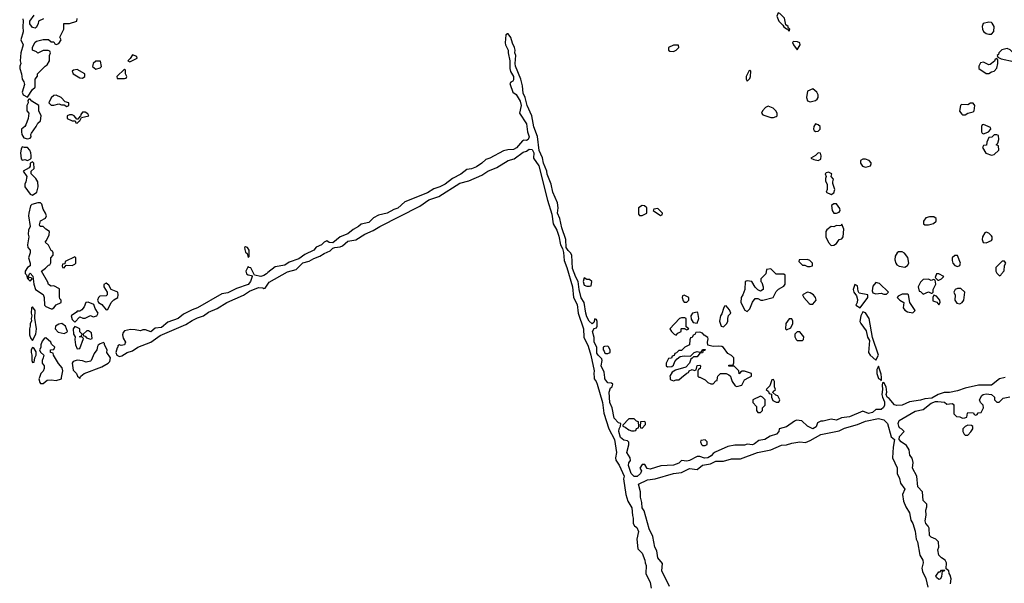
# Model space of a CAD drawing. Header units: inches. Extents: x 2701323 to 2964515, y 494916 to 722124.
# Tile 70 of 256: x 2761671 to 2769167, y 638435 to 642722. Entities that reach past the tile are written whole.
import ezdxf

# ---------------------------------------------------------------- set-up
doc = ezdxf.new("R2010")
doc.units = ezdxf.units.IN
doc.header["$MEASUREMENT"] = 0
doc.layers.add('C7663', color=7, linetype='Continuous')
doc.layers.add('C7664', color=7, linetype='Continuous')

msp = doc.modelspace()

# ---------------------------------------------------------------- linework, layer by layer
at = {"layer": 'C7663', "color": 2, "elevation": 2}
for points in [[(2761821.5, 640000), (2761818, 639990), (2761823.6, 639963.6), (2761830, 639954), (2761850, 639954), (2761880.4, 639979.6), (2761910, 639982), (2761950, 639978), (2761988.7, 639991.3), (2761990.2, 640000)], [(2762123.7, 640000), (2762130, 639994), (2762133, 640000)], [(2766044.4, 640000), (2766045.3, 639990), (2766059.5, 639970), (2766066.7, 639950), (2766108.5, 639810), (2766119.5, 639730), (2766157, 639610), (2766198.9, 639530), (2766214.9, 639430), (2766208, 639390), (2766210.4, 639370.4), (2766234.4, 639334.4), (2766272.4, 639250), (2766268, 639230), (2766285.5, 639110), (2766300.9, 639060.9), (2766332.4, 639010), (2766337.1, 638950), (2766343, 638930), (2766341, 638890), (2766352.4, 638872.4), (2766370, 638859.1), (2766382, 638830), (2766370.5, 638770), (2766378, 638698), (2766410, 638664.7), (2766430, 638612), (2766432.4, 638590), (2766440.5, 638570), (2766439.1, 638510), (2766470, 638442), (2766478, 638398)], [(2769172.8, 640000), (2769130, 639989.4), (2769070, 639940.9), (2768970, 639940.9), (2768870, 639919.5), (2768810, 639899.5), (2768750, 639887.3), (2768710, 639887), (2768664.7, 639870), (2768616.8, 639843.2), (2768562.8, 639837.2), (2768530, 639827), (2768445.8, 639814.2), (2768390, 639789.3), (2768350, 639786.6), (2768332, 639792), (2768290, 639841.2), (2768275.3, 639850), (2768268.7, 639870), (2768272.7, 639890), (2768268.7, 639930), (2768250, 639962), (2768241, 639959), (2768236.9, 639943.1), (2768241, 639910), (2768236, 639870), (2768238.8, 639850), (2768254.9, 639814.9), (2768255.3, 639790), (2768247.2, 639772.8), (2768230, 639757), (2768190, 639756), (2768164.9, 639735.1), (2768133.4, 639726.6), (2768090, 639745.2), (2767990, 639701.2), (2767926.8, 639693.2), (2767890, 639675.3), (2767850, 639684), (2767789, 639669), (2767771, 639669), (2767745.4, 639654.6), (2767735.2, 639624.8), (2767710, 639609.2), (2767668, 639630), (2767626, 639670), (2767585.2, 639674.8), (2767570, 639669), (2767510, 639625.2), (2767454, 639610), (2767452, 639590), (2767434, 639570), (2767385.8, 639554.2), (2767344.7, 639530), (2767299.1, 639520.9), (2767265.2, 639494.8), (2767250, 639489.3), (2767210, 639493.2), (2767190, 639486.6), (2767115.3, 639484.7), (2767063.6, 639476.4), (2766966.8, 639433.2), (2766950, 639422), (2766936.3, 639403.7), (2766910, 639388.7), (2766885.6, 639385.6), (2766850, 639399), (2766830, 639399), (2766770, 639369.2), (2766750, 639365.2), (2766710, 639368.7), (2766690, 639349), (2766650, 639334), (2766551.6, 639328.4), (2766470, 639302), (2766448.9, 639308.9), (2766430, 639338), (2766410, 639338), (2766392, 639310), (2766404.7, 639290), (2766398, 639270), (2766372.8, 639247.2), (2766350, 639247), (2766325.6, 639270), (2766307.3, 639330), (2766310, 639352), (2766322, 639370), (2766318, 639390), (2766293.2, 639430), (2766309.2, 639489.2), (2766309.1, 639509.1), (2766299.3, 639519.3), (2766270, 639523.6), (2766244.9, 639544.9), (2766233.6, 639590), (2766235.1, 639610), (2766245.2, 639630), (2766248, 639650), (2766230, 639654.5), (2766198.3, 639690), (2766181, 639770), (2766165.1, 639810), (2766158.7, 639890), (2766170, 639921), (2766182, 639930), (2766186, 639950), (2766176.4, 639956.4), (2766150, 639960.9), (2766126, 639990), (2766125.2, 640000)], [(2766623.1, 640000), (2766624.7, 639984.7), (2766650, 639974), (2766670, 639982), (2766690, 639982), (2766710.8, 640000)], [(2766854, 640000), (2766890, 639982), (2766910, 639962), (2766932.7, 639952.7), (2766950, 639952), (2766970, 639974), (2766982, 639978), (2766984.8, 640000)], [(2767085.5, 640000), (2767096, 639970), (2767118, 639938), (2767130, 639931.3), (2767170, 639942), (2767190, 639982), (2767223.4, 640000)], [(2768207.1, 640000), (2768210, 639992), (2768224.7, 639984.7), (2768230, 639974), (2768233.2, 639986.8), (2768232.1, 640000)], [(2768758, 638430), (2768762, 638470), (2768756.4, 638496.4), (2768748, 638510), (2768746, 638530), (2768726, 638546), (2768728, 638590), (2768718, 638610), (2768690, 638628), (2768669.3, 638650), (2768661.2, 638690), (2768668, 638710), (2768666, 638750), (2768646, 638770), (2768610, 638786), (2768598, 638798), (2768594.6, 638854.6), (2768588.7, 638870), (2768569.5, 638889.5), (2768565.2, 638910), (2768573.6, 638953.6), (2768569.2, 638990.8), (2768576.4, 639016.4), (2768576.4, 639036.4), (2768550, 639066), (2768545.2, 639130), (2768509, 639170), (2768501.2, 639250), (2768469.2, 639310), (2768472.9, 639352.9), (2768465.6, 639385.6), (2768449, 639410), (2768442, 639450), (2768423.1, 639483.1), (2768382, 639510), (2768368, 639530), (2768370, 639552), (2768406, 639590), (2768388.4, 639608.4), (2768370, 639618), (2768364, 639630), (2768359, 639650), (2768367.5, 639672.5), (2768490, 639744.7), (2768550, 639756), (2768610, 639804), (2768643.2, 639816.8), (2768661.5, 639818.5), (2768712.7, 639812.7), (2768730, 639798), (2768770, 639802), (2768776.9, 639796.9), (2768782, 639790), (2768783.6, 639723.6), (2768803.6, 639703.6), (2768830, 639702), (2768850, 639692), (2768867.3, 639692.7), (2768882, 639698), (2768886, 639730), (2768890, 639734), (2768931.6, 639731.6), (2768938, 639718), (2768950, 639714), (2768962, 639718), (2768968.4, 639731.6), (2768990, 639734), (2769008, 639770), (2769006, 639790), (2768986, 639810), (2768978, 639830), (2768996.4, 639863.6), (2769006, 639870), (2769030, 639876), (2769070.7, 639870.7), (2769092, 639850), (2769092, 639830), (2769110, 639812), (2769127.3, 639812.7), (2769158, 639842), (2769210, 639854)], [(2766617.2, 638410), (2766560.9, 638530), (2766564.7, 638584.7), (2766530, 638628.7), (2766520.9, 638680.9), (2766507.3, 638710), (2766492.3, 638790), (2766463.6, 638850), (2766425.4, 638985.4), (2766409.6, 639010), (2766407.3, 639050), (2766397, 639090), (2766398.4, 639130), (2766382, 639190), (2766450, 639222), (2766510, 639230.7), (2766650, 639270.8), (2766710, 639278.8), (2766770, 639307.3), (2766830, 639300.7), (2766870, 639334), (2766930, 639342.8), (2766970, 639362.8), (2767030, 639364), (2767090, 639382.8), (2767158, 639382), (2767289.5, 639430.5), (2767390, 639450.6), (2767470, 639485.5), (2767510, 639487.7), (2767550, 639500.5), (2767610, 639510.6), (2767654.2, 639505.8), (2767690, 639520.7), (2767770, 639567.3), (2767910, 639595.5), (2767950, 639616.3), (2768050, 639642), (2768110, 639668.2), (2768210, 639687.7), (2768250, 639677.3), (2768277.3, 639650), (2768306.8, 639550), (2768332, 639530), (2768322, 639470), (2768316.3, 639390), (2768352.8, 639312.8), (2768350.8, 639270), (2768370, 639232), (2768375.9, 639195.9), (2768410.5, 639150.5), (2768393.4, 639110), (2768399.8, 639059.8), (2768416.7, 639016.7), (2768444.9, 638970), (2768456.4, 638916.4), (2768470.3, 638890.3), (2768490, 638832), (2768497.3, 638770), (2768506.8, 638750), (2768524.9, 638650), (2768547.7, 638610), (2768550.4, 638590), (2768539.1, 638550), (2768544.9, 638524.9), (2768570, 638472), (2768585.8, 638405.8)]]:
    msp.add_lwpolyline(points, dxfattribs=at)
for points in [[(2767410, 639986), (2767398, 639982), (2767382, 639938), (2767354, 639910), (2767372.7, 639892.7), (2767378, 639878), (2767394, 639874), (2767394, 639850), (2767404.7, 639824.7), (2767430, 639814), (2767450, 639814), (2767458, 639830), (2767442, 639862), (2767427.3, 639867.3), (2767406, 639886), (2767407.3, 639892.7), (2767426, 639910), (2767418, 639930), (2767418, 639970)], [(2767310, 639858), (2767254, 639830), (2767254, 639810), (2767279.6, 639779.6), (2767282, 639750), (2767290, 639734), (2767310, 639734), (2767326, 639750), (2767326, 639770), (2767346, 639790), (2767348, 639810), (2767346, 639830), (2767326, 639850)], [(2766350, 639686), (2766310, 639686), (2766262, 639638), (2766262, 639630), (2766282, 639622), (2766310, 639602), (2766330, 639594), (2766350, 639594), (2766362, 639598), (2766367.3, 639612.7), (2766382, 639618), (2766386, 639630), (2766382, 639662), (2766367.3, 639667.3)], [(2766430, 639666), (2766398, 639662), (2766394, 639630), (2766398, 639618), (2766410, 639614), (2766436.4, 639643.6), (2766436.4, 639656.4)], [(2768890, 639638), (2768870, 639628), (2768852, 639610), (2768852, 639590), (2768862, 639570), (2768870, 639562), (2768890, 639562), (2768913.6, 639586.4), (2768928, 639610), (2768927.3, 639627.3), (2768916.4, 639636.4)], [(2766890, 639526), (2766858, 639522), (2766854, 639510), (2766862, 639490), (2766870, 639482), (2766890, 639482), (2766906, 639490), (2766906, 639510)], [(2768670, 638464), (2768650, 638478), (2768646.6, 638490), (2768650, 638498), (2768670, 638522), (2768678, 638522), (2768690, 638534), (2768714, 638534), (2768706, 638526), (2768694, 638526), (2768690, 638486), (2768682, 638470)]]:
    msp.add_lwpolyline(points, close=True, dxfattribs=at)
at = {"layer": 'C7664', "color": 2, "elevation": 2}
for points in [[(2761694, 642730), (2761697.3, 642710), (2761694, 642670), (2761697.3, 642630), (2761681, 642570), (2761697.3, 642530), (2761679.1, 642470), (2761676, 642410), (2761681, 642390), (2761671.3, 642370), (2761671.3, 642350), (2761684.7, 642310), (2761690.8, 642270), (2761702.8, 642250), (2761707.3, 642230), (2761691, 642170), (2761698, 642150), (2761730, 642132), (2761770, 642192), (2761788, 642210), (2761788.9, 642271.1), (2761807.3, 642292.7), (2761808, 642310), (2761866, 642370), (2761880.4, 642379.6), (2761898, 642410), (2761898, 642450), (2761906, 642470), (2761902, 642482), (2761887.3, 642487.3), (2761850, 642488), (2761810, 642468), (2761799, 642479), (2761768.7, 642490), (2761770, 642514), (2761788.4, 642551.6), (2761800.4, 642559.6), (2761850, 642571.3), (2761890, 642572), (2761910, 642554), (2761930, 642554), (2761938, 642538), (2761950, 642534), (2761970, 642542), (2761986, 642570), (2761978, 642590), (2762008, 642650), (2762007.3, 642692.7), (2762050, 642694), (2762106, 642710), (2762108.4, 642731.6)], [(2761851.6, 642728.4), (2761814, 642710), (2761812, 642690), (2761796.9, 642663.1), (2761790, 642658), (2761770, 642662), (2761748, 642690), (2761748, 642710), (2761782, 642758)], [(2766125.2, 640000), (2766122, 640042), (2766098.4, 640090), (2766106.6, 640130), (2766102.7, 640142.7), (2766075.1, 640170), (2766066.3, 640186.3), (2766064.5, 640230), (2766045.6, 640270), (2766045.1, 640305.1), (2766033.2, 640350), (2766046, 640374), (2766062, 640378), (2766068, 640390), (2766067.3, 640427.3), (2766062, 640442), (2766050, 640446), (2766042, 640418), (2766030, 640409), (2766006.6, 640430), (2765990, 640462), (2765981.6, 640490), (2765969.4, 640570), (2765946.3, 640606.3), (2765929.6, 640670), (2765923.7, 640730), (2765904.9, 640764.9), (2765880.7, 640830), (2765874, 640930), (2765864.5, 640950), (2765846.3, 640966.3), (2765831.6, 640990), (2765829.5, 641050), (2765799.1, 641139.1), (2765784.5, 641210), (2765765.1, 641250), (2765769.6, 641290), (2765766.6, 641330), (2765729.4, 641410), (2765717.2, 641470), (2765686.3, 641546.3), (2765683.7, 641570), (2765659.7, 641630), (2765651.5, 641671.5), (2765626.2, 641726.2), (2765613.3, 641833.3), (2765586.5, 641906.5), (2765569.6, 641990), (2765535.1, 642070), (2765520.7, 642130), (2765504.2, 642164.2), (2765498.3, 642218.3), (2765486.6, 642270), (2765447, 642370), (2765443.7, 642390), (2765449.3, 642450), (2765440.9, 642470), (2765442.7, 642490), (2765438, 642510), (2765422.9, 642542.9), (2765410, 642588), (2765390, 642615.3), (2765384.7, 642615.3), (2765372, 642608), (2765367.5, 642547.5), (2765370.8, 642530), (2765390.8, 642490), (2765390.7, 642469.3), (2765402.4, 642410), (2765403, 642350), (2765407.5, 642327.5), (2765431.3, 642290), (2765430, 642266), (2765424.7, 642255.3), (2765410, 642246), (2765403.6, 642236.4), (2765404.7, 642230), (2765424.7, 642170), (2765452, 642152), (2765481.4, 642101.4), (2765488.7, 642070), (2765477.3, 642010), (2765530.7, 641930), (2765538.4, 641870), (2765550.4, 641830), (2765542.8, 641810), (2765530, 641803.6), (2765510, 641806), (2765498.8, 641801.2), (2765452.5, 641747.5), (2765430, 641735.1), (2765387.5, 641732.5), (2765355.3, 641724.7), (2765250, 641668), (2765221.4, 641658.6), (2765190.6, 641630), (2765150, 641602.4), (2765110, 641587.8), (2765076.7, 641583.3), (2765030, 641547.3), (2764966, 641514), (2764910, 641471.5), (2764870, 641451.6), (2764824.2, 641435.8), (2764775.6, 641404.4), (2764604.4, 641335.6), (2764551.4, 641288.6), (2764520.5, 641279.5), (2764470, 641251.6), (2764403.7, 641236.3), (2764364.9, 641215.1), (2764330, 641180.7), (2764270, 641167), (2764251.3, 641148.7), (2764210, 641127.3), (2764170, 641094), (2764110, 641069.6), (2764054.2, 641025.8), (2764027.9, 641027.9), (2764010, 641039), (2763990, 641029.3), (2763970.3, 641009.7), (2763928.2, 640991.8), (2763910, 640969.6), (2763842.7, 640937.2), (2763797.5, 640902.5), (2763721.7, 640878.3), (2763690, 640856.2), (2763617.1, 640842.9), (2763559.9, 640800.1), (2763551.3, 640788.7), (2763530, 640776.2), (2763508.4, 640768.4), (2763458, 640778), (2763430, 640835.3), (2763418, 640838), (2763410, 640846), (2763392, 640810), (2763398, 640790), (2763410, 640781), (2763436.9, 640776.9), (2763442, 640770), (2763428.2, 640730), (2763411.3, 640708.7), (2763321.4, 640678.6), (2763256.2, 640643.8), (2763210, 640638), (2763026, 640530), (2762984.9, 640515.1), (2762918.8, 640481.2), (2762878.8, 640450), (2762799.5, 640420.5), (2762750, 640380.7), (2762703, 640377), (2762670, 640347.6), (2762630, 640363.7), (2762610, 640362.7), (2762590, 640355.3), (2762550, 640364), (2762515.3, 640364.7), (2762470, 640355.3), (2762458, 640342), (2762454, 640326), (2762459.3, 640299.3), (2762477.3, 640270), (2762470, 640249.4), (2762443.2, 640243.2), (2762431.6, 640248.4), (2762418, 640242), (2762418, 640230), (2762413.4, 640226.6), (2762403, 640190), (2762410.6, 640170), (2762430, 640159.5), (2762450, 640165.3), (2762488.5, 640191.6), (2762530, 640204.2), (2762570, 640230.3), (2762670, 640268.5), (2762741.2, 640318.8), (2762937.1, 640402.9), (2762984.9, 640435.1), (2763025, 640455), (2763070, 640470.3), (2763110, 640498), (2763175.3, 640524.7), (2763248.1, 640571.9), (2763374.3, 640625.7), (2763421.8, 640658.2), (2763490, 640684.9), (2763522.8, 640682.8), (2763530, 640678), (2763539, 640681), (2763570, 640724.9), (2763710, 640803.7), (2763777.3, 640822.8), (2763828.2, 640871.8), (2763874.6, 640885.4), (2763910, 640905.3), (2763957, 640923), (2763990, 640944.9), (2764035.5, 640964.5), (2764055.3, 640984.7), (2764069.5, 640990.5), (2764110, 640994), (2764130, 641002.4), (2764170, 641036.4), (2764230, 641047.7), (2764299.3, 641090), (2764362, 641118), (2764412.7, 641150), (2764716.8, 641303.2), (2764787.3, 641352.8), (2764861.4, 641378.6), (2765021.4, 641478.6), (2765090, 641496.5), (2765190, 641540.4), (2765236, 641570), (2765303.3, 641596.7), (2765389.8, 641650.2), (2765435.8, 641664.2), (2765505.2, 641714.8), (2765530, 641722), (2765550, 641736.4), (2765574, 641734), (2765585.5, 641710), (2765584, 641670), (2765623.7, 641610), (2765688.5, 641348.5), (2765721.7, 641241.7), (2765732.4, 641170), (2765760.6, 641120.6), (2765776.1, 641076.1), (2765788.8, 641010), (2765802.8, 640982.8), (2765810.5, 640950.5), (2765815.8, 640890), (2765837.4, 640837.4), (2765878.7, 640690), (2765886.4, 640610), (2765914.7, 640554.7), (2765922.6, 640490), (2765962.7, 640370), (2765967.1, 640307.1), (2765998.5, 640238.5), (2766018.7, 640170), (2766045.7, 640050), (2766041.7, 640030), (2766044.4, 640000)], [(2767223.4, 640000), (2767242, 640010), (2767242, 640030), (2767190, 640048.7), (2767172, 640048), (2767158, 640042), (2767150, 640028), (2767146, 640050), (2767110, 640086), (2767070, 640086), (2767070, 640094), (2767102, 640098), (2767108, 640112), (2767108, 640150), (2767090, 640168), (2767063.1, 640183.1), (2767029.1, 640229.1), (2767016.5, 640236.5), (2766990, 640239.3), (2766950, 640235.1), (2766910, 640246), (2766908.4, 640268.4), (2766913.6, 640293.6), (2766910, 640306), (2766883.1, 640323.1), (2766870, 640338), (2766850, 640346), (2766818, 640342), (2766812, 640328), (2766798, 640322), (2766790, 640306), (2766778, 640302), (2766772.7, 640287.3), (2766771.1, 640248.9), (2766734, 640230), (2766710, 640206), (2766690, 640206), (2766672.7, 640187.3), (2766658, 640182), (2766652.7, 640167.3), (2766638, 640162), (2766632.7, 640147.3), (2766610, 640146), (2766594, 640110), (2766594, 640090), (2766602, 640082), (2766636.4, 640083.6), (2766650, 640094), (2766658, 640122), (2766676.4, 640143.6), (2766700.4, 640159.6), (2766730, 640164.7), (2766778, 640162), (2766806, 640190), (2766830, 640198), (2766850, 640194), (2766862, 640198), (2766870, 640214), (2766890, 640214), (2766892, 640210), (2766886, 640206), (2766874, 640206), (2766870, 640188), (2766850, 640186), (2766830, 640158), (2766802, 640158), (2766790, 640148), (2766781, 640139), (2766771.1, 640108.9), (2766742, 640078), (2766663.6, 640056.4), (2766639.6, 640040.4), (2766622, 640010), (2766623.1, 640000)], [(2761990.2, 640000), (2761999, 640050), (2761993.6, 640073.6), (2761966, 640106), (2761928, 640170), (2761926, 640186), (2761906, 640190), (2761906, 640210), (2761930, 640214), (2761938, 640230), (2761914.6, 640254.6), (2761908.7, 640270), (2761870, 640302), (2761861, 640299), (2761842, 640278), (2761832, 640250), (2761831.6, 640228.4), (2761822, 640210), (2761830, 640194), (2761854, 640170), (2761851.1, 640148.9), (2761842, 640130), (2761842, 640110), (2761858, 640090), (2761858, 640070), (2761851, 640049), (2761832, 640030), (2761821.5, 640000)], [(2762133, 640000), (2762138, 640010), (2762162, 640030), (2762297.5, 640082.5), (2762346, 640110), (2762358, 640122), (2762362.9, 640150), (2762335.3, 640190), (2762338, 640210), (2762318, 640250), (2762318, 640258), (2762310, 640266), (2762283.6, 640256.4), (2762270, 640246), (2762263.6, 640236.4), (2762258, 640210), (2762238, 640182), (2762216.4, 640130), (2762210, 640124.2), (2762178, 640118), (2762150, 640127.8), (2762110, 640133.2), (2762078.8, 640121.2), (2762070.8, 640110), (2762077.5, 640057.5), (2762104.7, 640030), (2762111.6, 640011.6), (2762123.7, 640000)], [(2766710.8, 640000), (2766750, 640034), (2766762, 640038), (2766768, 640052), (2766790, 640062), (2766810, 640054), (2766822, 640058), (2766828.9, 640091.1), (2766850, 640094), (2766854, 640090), (2766852, 640070), (2766838, 640062), (2766834, 640050), (2766834, 640010), (2766842, 640002), (2766850, 640002), (2766854, 640000)], [(2766984.8, 640000), (2766986, 640010), (2767006, 640030), (2767050, 640032), (2767070, 640022), (2767082, 640010), (2767085.5, 640000)], [(2768232.1, 640000), (2768230, 640026), (2768210, 640086), (2768198, 640062), (2768196, 640030), (2768207.1, 640000)]]:
    msp.add_lwpolyline(points, dxfattribs=at)
for points in [[(2767445.4, 642774.6), (2767436, 642750), (2767450, 642712), (2767481, 642681), (2767487.9, 642667.9), (2767510, 642652), (2767514, 642654), (2767530, 642634), (2767535.3, 642650), (2767522, 642662), (2767522, 642670), (2767504, 642684), (2767493.2, 642733.2), (2767458, 642770)], [(2769050, 642704), (2769006, 642694), (2768998, 642670), (2769001, 642650), (2769010, 642632), (2769030, 642618), (2769050, 642611.3), (2769070, 642612), (2769088.7, 642631.3), (2769089, 642670), (2769076, 642696), (2769070, 642702)], [(2766650, 642529), (2766611.3, 642510), (2766612, 642490), (2766622, 642482), (2766650, 642481), (2766670, 642491.3), (2766688.7, 642510), (2766687.3, 642527.3)], [(2767563.6, 642556.4), (2767554, 642550), (2767562, 642530), (2767590, 642492), (2767614, 642530), (2767610, 642546), (2767593.6, 642553.6)], [(2769190, 642504), (2769147.7, 642492.3), (2769124.7, 642470), (2769122, 642458), (2769114, 642450), (2769118, 642438), (2769144.7, 642424.7), (2769236.4, 642403.6), (2769290, 642402), (2769306, 642410), (2769286, 642430), (2769262, 642442), (2769213.2, 642493.2)], [(2762530, 642455.3), (2762512.7, 642427.3), (2762494, 642410), (2762510, 642402), (2762566, 642430), (2762562, 642442)], [(2769110, 642426), (2769098, 642422), (2769092.7, 642407.3), (2769059.6, 642380.4), (2769050, 642378), (2769010, 642398), (2768985.4, 642394.6), (2768974, 642370), (2768974, 642350), (2769030, 642312), (2769050, 642312), (2769070, 642326), (2769090, 642332), (2769110, 642354), (2769118, 642390), (2769118, 642418)], [(2762110, 642344), (2762081, 642339), (2762072, 642330), (2762078, 642310), (2762130, 642281), (2762150, 642278), (2762168, 642290), (2762168, 642310)], [(2762250, 642408), (2762231.1, 642388.9), (2762226, 642366), (2762250, 642346), (2762283.1, 642356.9), (2762294, 642366), (2762286, 642406)], [(2762470, 642346), (2762412, 642290), (2762414, 642274), (2762470, 642274), (2762482, 642278), (2762486, 642290), (2762478, 642310), (2762478, 642338)], [(2767230, 642335.3), (2767222, 642330), (2767202, 642290), (2767202, 642270), (2767210, 642254), (2767230, 642274), (2767234, 642290), (2767238, 642330)], [(2767710, 642197.2), (2767670, 642178), (2767662, 642130), (2767670, 642104.7), (2767690, 642097.3), (2767730, 642107.3), (2767743.2, 642116.8), (2767749.3, 642130), (2767749.3, 642150), (2767741.2, 642170)], [(2761750, 642118), (2761742, 642118), (2761732.7, 642107.3), (2761736, 642090), (2761726.8, 642070), (2761726, 642030), (2761741, 642010), (2761736, 641970), (2761718.4, 641921.6), (2761710.5, 641909.5), (2761686, 641890), (2761684, 641870), (2761688.2, 641848.2), (2761703.4, 641823.4), (2761730, 641814.8), (2761750, 641822), (2761758, 641830), (2761755.3, 641850), (2761760.2, 641859.8), (2761798, 641910), (2761810, 641934), (2761830, 641954), (2761835.3, 641990), (2761818, 642030), (2761818, 642070), (2761763.2, 642103.2)], [(2761950, 642148), (2761930, 642146), (2761911.6, 642128.4), (2761892, 642090), (2761910, 642072), (2761930, 642072), (2761970, 642082), (2761990, 642074), (2762010, 642074), (2762030, 642062), (2762046, 642070), (2762046, 642090), (2762018, 642098), (2761986, 642130)], [(2767370, 642064), (2767350, 642053.2), (2767326, 642030), (2767318, 642010), (2767330, 641998), (2767390, 641978), (2767410, 641978), (2767430, 641984.7), (2767438, 641990), (2767438, 642010), (2767428.7, 642030), (2767408, 642050)], [(2768930, 642088), (2768910, 642088), (2768890, 642075.3), (2768842, 642078), (2768834, 642070), (2768827.1, 642027.1), (2768842.8, 642002.8), (2768850, 641998), (2768870, 641998), (2768890, 642011.3), (2768930, 642022), (2768938, 642030), (2768942, 642070)], [(2762170, 642018), (2762150, 642018), (2762138, 642002), (2762134, 641986), (2762130, 641986), (2762114, 641966), (2762106, 641966), (2762086, 641990), (2762070, 641998), (2762050, 641998), (2762034, 641990), (2762034, 641970), (2762070, 641954), (2762094, 641954), (2762098, 641938), (2762110, 641934), (2762126, 641954), (2762130, 641954), (2762142, 641978), (2762198, 641990), (2762190, 642006)], [(2767730, 641929.2), (2767718, 641910), (2767714, 641890), (2767718.8, 641878.8), (2767730, 641870.8), (2767750, 641874.8), (2767765.2, 641890), (2767765.2, 641910), (2767750, 641922.7)], [(2769010, 641926), (2768998, 641922), (2768994, 641910), (2768994, 641870), (2768998, 641858), (2769010, 641854), (2769030, 641862), (2769046, 641870), (2769066, 641890), (2769062, 641902)], [(2769110, 641846), (2769090, 641846), (2769071.6, 641828.4), (2769050, 641826), (2769034, 641790), (2769032.7, 641767.3), (2769010, 641766), (2769002, 641750), (2769026.4, 641706.4), (2769070, 641692), (2769090, 641698), (2769126, 641730), (2769122, 641762), (2769106, 641770), (2769118, 641782), (2769126, 641810), (2769122, 641842)], [(2761690, 641755.3), (2761682, 641738), (2761677.3, 641710), (2761683.6, 641663.6), (2761690, 641654), (2761710, 641658), (2761730, 641651), (2761750, 641662), (2761758, 641670), (2761759, 641690), (2761757.2, 641710), (2761749.2, 641730), (2761730, 641749.2), (2761709.1, 641749.1)], [(2767750, 641708.7), (2767730.8, 641689.2), (2767694, 641670), (2767718, 641658), (2767750, 641651), (2767770, 641662), (2767772.9, 641687.1), (2767768, 641708)], [(2761770, 641642), (2761752, 641630), (2761751.6, 641608.4), (2761743.6, 641596.4), (2761698, 641570), (2761724.7, 641530), (2761718.8, 641490), (2761710.8, 641470), (2761710.8, 641450), (2761750, 641396), (2761770, 641386.8), (2761802, 641410), (2761812.7, 641450), (2761809.3, 641490), (2761794.5, 641514.5), (2761758, 641550), (2761758, 641570), (2761782, 641590), (2761779, 641630)], [(2768110, 641662), (2768090, 641662), (2768072, 641650), (2768072, 641630), (2768087.3, 641607.3), (2768110, 641601), (2768130, 641604.7), (2768148.4, 641611.6), (2768154.6, 641625.4), (2768153.6, 641633.6), (2768138, 641650)], [(2767830, 641561.2), (2767810, 641558), (2767804.7, 641550), (2767812, 641530), (2767805.4, 641514.6), (2767805.4, 641494.6), (2767818, 641470), (2767818, 641430), (2767812, 641410), (2767850, 641391.3), (2767870, 641404.7), (2767876, 641430), (2767863.1, 641476.9), (2767862, 641490), (2767868, 641510), (2767848, 641530), (2767854, 641550)], [(2761810, 641329.6), (2761762.5, 641317.5), (2761754.6, 641305.4), (2761741.6, 641250), (2761738, 641230), (2761751.3, 641150), (2761738.8, 641121.2), (2761734.8, 641090), (2761741, 641070), (2761730.8, 641010), (2761734, 640990), (2761751.3, 640970), (2761751, 640950), (2761737.3, 640910), (2761750.7, 640870), (2761751, 640850), (2761730, 640838), (2761712, 640810), (2761712.7, 640792.7), (2761722, 640782), (2761730, 640754), (2761738, 640758), (2761734, 640750), (2761750, 640734), (2761766, 640750), (2761758, 640758), (2761740.4, 640760.4), (2761738, 640770), (2761746, 640790), (2761750, 640794), (2761771.3, 640771.3), (2761778, 640710), (2761790.8, 640670.8), (2761850.7, 640630.7), (2761858.8, 640610), (2761861, 640550), (2761870, 640541), (2761910, 640522), (2761918, 640522), (2761930, 640531.3), (2761950, 640554), (2761986, 640570), (2761986, 640590), (2761978, 640598), (2761974.6, 640614.6), (2761974.6, 640674.6), (2761930, 640698), (2761910, 640695.3), (2761890, 640708.7), (2761885.2, 640725.2), (2761838, 640810), (2761868.7, 640831.3), (2761890, 640854), (2761902, 640858), (2761907.3, 640872.7), (2761908.7, 640910), (2761926, 640930), (2761926, 640950), (2761922, 640962), (2761910, 640966), (2761890, 641006), (2761866, 641030), (2761876.4, 641043.6), (2761894.6, 641085.4), (2761898, 641110), (2761870, 641128), (2761850, 641148), (2761826, 641150), (2761822, 641162), (2761830, 641191.3), (2761868.7, 641211.3), (2761875.3, 641230), (2761869, 641250), (2761850, 641282), (2761838.7, 641318.7), (2761829.4, 641329.4)], [(2766410, 641308), (2766382, 641290), (2766382, 641242), (2766390, 641234), (2766410, 641234), (2766430, 641242), (2766446, 641250), (2766446, 641290), (2766427.3, 641307.3)], [(2767870, 641322), (2767852, 641310), (2767856, 641270), (2767870, 641251.3), (2767890, 641251), (2767910, 641258), (2767919, 641270), (2767914, 641286), (2767890, 641321.2)], [(2766530, 641286), (2766498, 641282), (2766494, 641270), (2766550, 641234), (2766562, 641238), (2766566, 641250)], [(2768596.9, 641223.1), (2768570, 641214), (2768551.3, 641190), (2768552, 641170), (2768562.8, 641162.8), (2768590, 641161), (2768610, 641166), (2768628.9, 641171.1), (2768648, 641190), (2768648, 641210), (2768630, 641222)], [(2767930, 641166), (2767922, 641158), (2767910, 641155.3), (2767890, 641158), (2767870, 641146), (2767850, 641148), (2767816.3, 641123.7), (2767808, 641112), (2767808, 641070), (2767827.9, 641027.9), (2767850, 641004.7), (2767870, 641006), (2767890, 641021), (2767909.3, 641050.7), (2767930, 641056), (2767941.2, 641070), (2767945.2, 641130)], [(2769030, 641106), (2769018, 641102), (2769002, 641070), (2768998, 641050), (2769006.4, 641026.4), (2769030, 641024.7), (2769070, 641042), (2769075.3, 641050), (2769075.3, 641070), (2769070, 641078), (2769050, 641098)], [(2763390, 640995.3), (2763382, 640990), (2763384.7, 640975.3), (2763390, 640954), (2763403.6, 640943.6), (2763410, 640914), (2763418, 640922), (2763418, 640970), (2763406, 640990)], [(2762090, 640918), (2762018, 640882), (2762014, 640866), (2761998, 640862), (2761994, 640850), (2761998, 640838), (2762010, 640834), (2762026, 640854), (2762070, 640852), (2762090, 640862), (2762098, 640870), (2762098, 640910), (2762094.6, 640914.6)], [(2768363, 640957), (2768350.6, 640949.4), (2768336.8, 640923.2), (2768334.4, 640894.4), (2768341, 640870), (2768350, 640858), (2768367.1, 640847.1), (2768410, 640841), (2768430, 640851.3), (2768441.2, 640870), (2768432.3, 640912.3), (2768407.2, 640947.2), (2768390, 640956)], [(2768790, 640928.7), (2768771.3, 640910), (2768771, 640890), (2768776, 640870), (2768790, 640851.3), (2768810, 640844.7), (2768828.4, 640851.6), (2768834, 640870), (2768810, 640928)], [(2767670, 640898), (2767604.7, 640895.3), (2767603.6, 640883.6), (2767630, 640854), (2767650, 640854), (2767670, 640844.7), (2767690, 640844.7), (2767706, 640850), (2767706, 640870), (2767686, 640890)], [(2769170, 640886), (2769150, 640886), (2769103.6, 640836.4), (2769102, 640810), (2769110, 640794), (2769130, 640774), (2769142, 640778), (2769146, 640790), (2769167.3, 640812.7), (2769168, 640852), (2769178, 640870)], [(2767390, 640826), (2767358, 640822), (2767351.6, 640788.4), (2767314, 640750), (2767314, 640730), (2767322, 640722), (2767331.1, 640691.1), (2767331.3, 640670), (2767310, 640658), (2767290, 640668), (2767270, 640688), (2767246, 640730), (2767210, 640735.3), (2767194, 640730), (2767191.3, 640670), (2767178, 640630), (2767164.7, 640610), (2767162, 640570), (2767191.6, 640511.6), (2767210, 640502), (2767230, 640522), (2767250, 640574), (2767270, 640602), (2767290, 640602), (2767314, 640590), (2767330, 640587.7), (2767408, 640610), (2767430, 640654), (2767448.4, 640671.6), (2767490, 640694), (2767498, 640710), (2767498, 640778), (2767490, 640786), (2767430, 640786)], [(2768670, 640788.7), (2768652, 640788), (2768642, 640762), (2768662, 640742), (2768670, 640742), (2768690, 640752), (2768708, 640770)], [(2762330, 640718), (2762312, 640708), (2762311.3, 640690), (2762338, 640650), (2762338, 640630), (2762330, 640622), (2762281, 640619), (2762272, 640610), (2762264.7, 640590), (2762272, 640570), (2762296, 640556), (2762330, 640514), (2762342, 640518), (2762368.9, 640571.1), (2762388.9, 640591.1), (2762418, 640610), (2762422, 640630), (2762418, 640650), (2762368.9, 640668.9), (2762350, 640702)], [(2765970, 640758), (2765961, 640730), (2765970, 640702), (2765990, 640694), (2766010, 640694), (2766022, 640698), (2766026, 640730), (2766010, 640746), (2765990, 640746)], [(2768030, 640708), (2768016, 640670), (2768021, 640650), (2768042.8, 640622.8), (2768050, 640594), (2768046.8, 640570), (2768038, 640550), (2768070, 640530.8), (2768129, 640610), (2768128.4, 640628.4), (2768063.2, 640643.2), (2768056, 640656), (2768050, 640698)], [(2768190, 640722), (2768165.2, 640694.8), (2768161, 640661), (2768165.4, 640645.4), (2768190, 640638), (2768230, 640642), (2768250, 640634), (2768270, 640634), (2768286, 640650), (2768216.4, 640716.4)], [(2768590, 640748), (2768550, 640746), (2768530, 640726), (2768512, 640690), (2768518, 640658), (2768530, 640654), (2768550, 640634), (2768590, 640652), (2768610, 640642), (2768618, 640642), (2768626, 640650), (2768626, 640670), (2768646, 640710), (2768642, 640742), (2768630, 640746), (2768610, 640738)], [(2766730, 640626), (2766718, 640622), (2766714, 640610), (2766723.6, 640583.6), (2766730, 640574), (2766750, 640574), (2766766, 640590), (2766766, 640610)], [(2767670, 640649), (2767632, 640630), (2767642, 640610), (2767682.8, 640562.8), (2767690, 640558), (2767710, 640558), (2767735.3, 640590), (2767729, 640610), (2767714, 640630), (2767690, 640645.2)], [(2768430, 640635.3), (2768390, 640634), (2768359.6, 640620.4), (2768352, 640610), (2768372, 640590), (2768402, 640570), (2768398, 640530), (2768410, 640512), (2768430, 640501), (2768470, 640492), (2768488, 640510), (2768448, 640570), (2768438, 640630)], [(2768630, 640626), (2768622, 640610), (2768623.6, 640583.6), (2768652.7, 640572.7), (2768670, 640554), (2768678, 640570), (2768675.3, 640590), (2768650, 640618)], [(2768810, 640678), (2768794, 640670), (2768782, 640650), (2768792.7, 640627.3), (2768792, 640590), (2768804.7, 640564.7), (2768830, 640562), (2768846, 640570), (2768858, 640590), (2768866, 640650), (2768836.4, 640676.4)], [(2762193.6, 640573.6), (2762174, 640570), (2762162, 640538), (2762143.6, 640516.4), (2762130, 640506), (2762110, 640506), (2762103.6, 640496.4), (2762062, 640470), (2762070, 640442), (2762090, 640422), (2762130, 640462), (2762152.7, 640452.7), (2762170, 640452), (2762210, 640472), (2762230, 640461), (2762258, 640470), (2762268, 640490), (2762244.7, 640524.7), (2762234.6, 640554.6)], [(2767050, 640546), (2767038, 640542), (2767030, 640526), (2767016, 640484), (2767006, 640470), (2766998, 640430), (2767011.6, 640391.6), (2767030, 640384.7), (2767054, 640410), (2767062, 640430), (2767062, 640450), (2767068.4, 640471.6), (2767086, 640490), (2767076.4, 640516.4)], [(2761770, 640538), (2761762, 640530), (2761758, 640490), (2761764.7, 640470), (2761758, 640450), (2761761, 640430), (2761751.3, 640410), (2761751.3, 640390), (2761744.9, 640370), (2761745.8, 640325.8), (2761756.9, 640296.9), (2761770, 640282), (2761794, 640330), (2761799, 640370), (2761787.3, 640452.7), (2761788, 640510)], [(2766830, 640498), (2766794, 640490), (2766782, 640470), (2766783.6, 640443.6), (2766798, 640418), (2766830, 640414), (2766842, 640450), (2766834, 640494)], [(2768090, 640499), (2768074.9, 640470), (2768067.5, 640427.5), (2768074.8, 640410), (2768116.4, 640356.4), (2768126.6, 640306.6), (2768141, 640281), (2768134, 640190), (2768146.8, 640170), (2768190, 640131.3), (2768209.3, 640170), (2768164, 640304), (2768139.5, 640450), (2768110, 640493.2)], [(2761992, 640412), (2761970, 640406), (2761944.7, 640390), (2761941, 640370), (2761964.5, 640344.5), (2762010, 640334.8), (2762030, 640344.7), (2762035.3, 640350), (2762021.2, 640390)], [(2766735.3, 640455.3), (2766710, 640455.3), (2766694, 640450), (2766622, 640370), (2766634, 640350), (2766654, 640330), (2766670, 640322), (2766682, 640338), (2766706, 640350), (2766706, 640370), (2766710, 640374), (2766734, 640374), (2766734, 640370), (2766750, 640362), (2766766, 640370), (2766746, 640386), (2766746, 640450)], [(2767550, 640446), (2767530, 640446), (2767504.7, 640410), (2767502, 640370), (2767510, 640362), (2767542, 640378), (2767558, 640410), (2767558, 640430)], [(2762090, 640388), (2762078, 640370), (2762082, 640330), (2762094, 640310), (2762091.3, 640290), (2762097.3, 640250), (2762110, 640218), (2762130, 640222), (2762158, 640298), (2762147.3, 640307.3), (2762126, 640310), (2762142, 640318), (2762146, 640330), (2762128.4, 640348.4), (2762128, 640370), (2762110, 640382)], [(2762196.4, 640356.4), (2762183.6, 640356.4), (2762154, 640330), (2762158, 640318), (2762170, 640314), (2762181, 640301), (2762210, 640292), (2762222, 640298), (2762219, 640339)], [(2767610, 640348), (2767590, 640348), (2767572, 640330), (2767572, 640310), (2767582, 640290), (2767590, 640282), (2767630, 640282), (2767638, 640290), (2767642, 640310)], [(2761770, 640228), (2761758, 640210), (2761758, 640190), (2761764.7, 640170), (2761764.7, 640130), (2761770, 640114), (2761782, 640118), (2761786, 640150), (2761798, 640170), (2761796.4, 640196.4), (2761780.4, 640220.4)], [(2766150, 640238), (2766124.7, 640235.3), (2766114, 640230), (2766114, 640210), (2766122, 640202), (2766126, 640186), (2766130, 640182), (2766150, 640182), (2766166, 640190), (2766166, 640210), (2766154.6, 640234.6)]]:
    msp.add_lwpolyline(points, close=True, dxfattribs=at)

doc.saveas('drawing.dxf')
